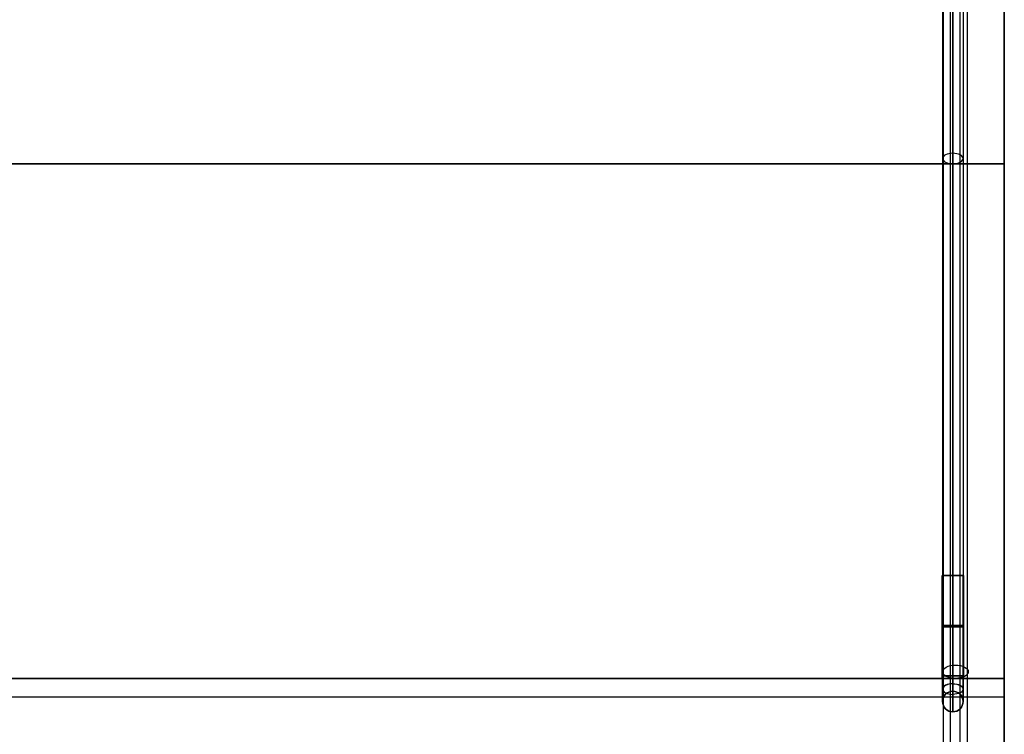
# Model space of a CAD drawing. Header units: millimetres. Extents: x -417 to 417, y -220 to 218.
# Tile 14 of 21: x 209 to 400, y -17 to 122. Entities that reach past the tile are written whole.
import ezdxf

# ---------------------------------------------------------------- set-up
doc = ezdxf.new("R2010")
doc.units = ezdxf.units.MM
doc.layers.add('Défaut', color=7, linetype='Continuous', true_color=0x000000)

msp = doc.modelspace()

# ---------------------------------------------------------------- linework, layer by layer
at = {"layer": 'Défaut'}
for p, q in [((388.18, -215.16, 306.33), (388.18, 204.78, 558.66)), ((389.58, -213.48, 303.55), (389.58, 206.46, 555.88)), ((392.82, -214.21, 304.75), (392.82, 205.73, 557.08)), ((391.42, -215.88, 307.53), (391.42, 204.06, 559.86)), ((388, 198.14, 934.14), (388, -8.08, 810.24)), ((388, 198.14, 1129.14), (388, -8.08, 1005.24)), ((390, 197.11, 935.85), (390, -9.11, 811.95)), ((390, 197.11, 1130.85), (390, -9.11, 1006.95)), ((392, 198.14, 934.14), (392, -8.08, 810.24)), ((392, 198.14, 1129.14), (392, -8.08, 1005.24)), ((400, -6, 773), (400, 194, 773)), ((400, -6, 968), (400, 194, 968)), ((400, 190.39, 258), (400, -209.61, 258)), ((390, 119.67, 889.33), (390, -9.11, 811.95)), ((390, 119.67, 1084.33), (390, -9.11, 1006.95)), ((400, 94, 781), (-400, 94, 781)), ((-400, 94, 765), (400, 94, 765)), ((400, 94, 976), (-400, 94, 976)), ((-400, 94, 960), (400, 94, 960)), ((400, 94, 765), (400, 94, 781)), ((400, 94, 960), (400, 94, 976)), ((390, 47.4, 841.24), (390, -7.05, 808.52)), ((390, 47.4, 1036.24), (390, -7.05, 1003.52)), ((392.05, 14, 773), (387.95, 14, 773)), ((392.05, 14, 968), (387.95, 14, 968)), ((388, -5.5, 772.95), (388, 14, 772.95)), ((388, 14, 772.95), (392, 14, 772.95)), ((388, -5.5, 967.95), (388, 14, 967.95)), ((388, 14, 967.95), (392, 14, 967.95)), ((390, 14, 770.95), (390, 14, 774.95)), ((390, 14, 770.95), (390, -6, 770.95)), ((390, 14, 770.95), (390, 14, 775.05)), ((390, 14, 775.05), (390, -6, 775.05)), ((390, 14, 965.95), (390, 14, 969.95)), ((390, 14, 965.95), (390, -6, 965.95)), ((390, 14, 965.95), (390, 14, 970.05)), ((390, 14, 970.05), (390, -6, 970.05)), ((392, -5.5, 772.95), (392, 14, 772.95)), ((392, -5.5, 967.95), (392, 14, 967.95)), ((387.95, -6, 773), (-387.95, -6, 773)), ((387.95, -6, 968), (-387.95, -6, 968)), ((400, -6, 773), (392.05, -6, 773)), ((400, -6, 968), (392.05, -6, 968)), ((388, -10.5, 805.95), (388, -10.5, 777.95)), ((388, -10.5, 1000.95), (388, -10.5, 972.95)), ((392, -10.5, 805.95), (392, -10.5, 777.95)), ((392, -10.5, 1000.95), (392, -10.5, 972.95)), ((400, -9.61, 266), (400, -9.61, 250))]:
    msp.add_line(p, q, dxfattribs=at)
at = {"layer": 'Défaut', "extrusion": (-1.81899e-12, 0.857167, 0.515038)}
msp.add_circle((-390.5, 372.47, 218.31), 2.5, dxfattribs=at)
at = {"layer": 'Défaut', "extrusion": (0, 0.857179, 0.515019)}
for centre, start, end in [((-390, 698.68, 530.65), 270, 90), ((-390, 865.83, 631.08), 270, 90), ((-390, 698.68, 530.65), 90, 270), ((-390, 865.83, 631.08), 90, 270), ((-390, 698.68, 410.37), 270, 90), ((-390, 865.83, 510.79), 270, 90)]:
    msp.add_arc(centre, 2, start, end, dxfattribs=at)
at = {"layer": 'Défaut', "extrusion": (0, 1, 0)}
for centre, start, end in [((-390, 772.95, 14), 270, 90), ((-390, 967.95, 14), 270, 90), ((-390, 772.95, 14), 90, 270), ((-390, 967.95, 14), 90, 270), ((-390, 772.95, -5.5), 270, 90), ((-390, 967.95, -5.5), 270, 90), ((-390, 772.95, -5.5), 90, 270), ((-390, 967.95, -5.5), 90, 270)]:
    msp.add_arc(centre, 2, start, end, dxfattribs=at)
at = {"layer": 'Défaut', "extrusion": (0, -1, 0)}
for centre, radius, start, end in [((390, 773, -4), 2.05, 180, 0), ((390, 773, -4), 2.05, 0, 180), ((390, 968, -4), 2.05, 180, 0), ((390, 968, -4), 2.05, 0, 180), ((390, 772.95, -4.25), 2, 90, 270), ((390, 967.95, -4.25), 2, 90, 270), ((390, 772.95, -4.25), 2, 270, 90), ((390, 967.95, -4.25), 2, 270, 90)]:
    msp.add_arc(centre, radius, start, end, dxfattribs=at)
at = {"layer": 'Défaut', "extrusion": (1, 0, 0)}
for centre, radius, start, end in [((-5.5, 777.95, 388), 5, 180, 270), ((-5.5, 972.95, 388), 5, 180, 270), ((-5.5, 777.95, 390), 7, 180, 270), ((-5.5, 972.95, 390), 7, 180, 270), ((-5.5, 777.95, 392), 5, 180, 270), ((-5.5, 972.95, 392), 5, 180, 270), ((-5.5, 805.95, 388), 5, 120.9987, 180), ((-5.5, 1000.95, 388), 5, 120.9987, 180), ((-5.5, 805.95, 390), 7, 120.9987, 180), ((-5.5, 1000.95, 390), 7, 120.9987, 180), ((-5.5, 805.95, 392), 5, 120.9987, 180), ((-5.5, 1000.95, 392), 5, 120.9987, 180)]:
    msp.add_arc(centre, radius, start, end, dxfattribs=at)
at = {"layer": 'Défaut', "extrusion": (-1, 0, 0)}
for centre, start, end in [((5.5, 777.95, -390), 270, 0), ((5.5, 972.95, -390), 270, 0), ((5.5, 805.95, -390), 0, 59.0013), ((5.5, 1000.95, -390), 0, 59.0013)]:
    msp.add_arc(centre, 3, start, end, dxfattribs=at)
at = {"layer": 'Défaut', "extrusion": (0, -0.857179, -0.515019)}
for centre in [(390, 698.68, -410.37), (390, 865.83, -510.79)]:
    msp.add_arc(centre, 2, 270, 90, dxfattribs=at)
at = {"layer": 'Défaut'}
for centre, start, end in [((390, -10.5, 777.95), 90, 270), ((390, -10.5, 791.95), 90, 270), ((390, -10.5, 972.95), 90, 270), ((390, -10.5, 986.95), 90, 270), ((390, -10.5, 805.95), 270, 90), ((390, -10.5, 791.95), 270, 90), ((390, -10.5, 1000.95), 270, 90), ((390, -10.5, 986.95), 270, 90)]:
    msp.add_arc(centre, 2, start, end, dxfattribs=at)
at = {"layer": 'Défaut', "extrusion": (0, 0, -1)}
for centre, start, end in [((-390, -10.5, -805.95), 270, 90), ((-390, -10.5, -1000.95), 270, 90), ((-390, -10.5, -777.95), 90, 270), ((-390, -10.5, -972.95), 90, 270)]:
    msp.add_arc(centre, 2, start, end, dxfattribs=at)
at = {"layer": 'Défaut'}
for points in [[(390, 199.17, 932.42), (390, 96.06, 870.47), (390, -7.05, 808.52)], [(390, 199.17, 1127.42), (390, 96.06, 1065.47), (390, -7.05, 1003.52)], [(390, -9.11, 811.95), (390, 94, 873.9), (390, 197.11, 935.85)], [(390, -9.11, 1006.95), (390, 94, 1068.9), (390, 197.11, 1130.85)], [(400, -6, 765), (400, 94, 765), (400, 194, 765)], [(400, 194, 781), (400, 94, 781), (400, -6, 781)], [(400, -6, 960), (400, 94, 960), (400, 194, 960)], [(400, 194, 976), (400, 94, 976), (400, -6, 976)], [(400, 190.39, 266), (400, -9.61, 266), (400, -209.61, 266)], [(400, -209.61, 250), (400, -9.61, 250), (400, 190.39, 250)], [(387.95, -6, 773), (387.95, 4, 773), (387.95, 14, 773)], [(387.95, -6, 968), (387.95, 4, 968), (387.95, 14, 968)], [(390, -5.5, 774.95), (390, 4.25, 774.95), (390, 14, 774.95)], [(390, 14, 770.95), (390, 4.25, 770.95), (390, -5.5, 770.95)], [(390, -5.5, 969.95), (390, 4.25, 969.95), (390, 14, 969.95)], [(390, 14, 965.95), (390, 4.25, 965.95), (390, -5.5, 965.95)], [(392.05, 14, 773), (392.05, 4, 773), (392.05, -6, 773)], [(392.05, 14, 968), (392.05, 4, 968), (392.05, -6, 968)], [(-400, -6, 765), (0, -6, 765), (400, -6, 765)], [(400, -6, 781), (0, -6, 781), (-400, -6, 781)], [(-400, -6, 960), (0, -6, 960), (400, -6, 960)], [(400, -6, 976), (0, -6, 976), (-400, -6, 976)], [(400, -6, 781), (400, -6, 773), (400, -6, 765)], [(400, -6, 976), (400, -6, 968), (400, -6, 960)], [(390, -8.5, 805.95), (390, -8.5, 791.95), (390, -8.5, 777.95)], [(390, -8.5, 1000.95), (390, -8.5, 986.95), (390, -8.5, 972.95)], [(-400, -9.61, 266), (0, -9.61, 266), (400, -9.61, 266)], [(-400, -9.61, 250), (0, -9.61, 250), (400, -9.61, 250)], [(390, -12.5, 777.95), (390, -12.5, 791.95), (390, -12.5, 805.95)], [(390, -12.5, 972.95), (390, -12.5, 986.95), (390, -12.5, 1000.95)]]:
    msp.add_open_spline(points, degree=2, dxfattribs=at)
for points in [[(387.95, 14, 773), (387.95, 14, 770.95), (390, 14, 770.95), (392.05, 14, 770.95), (392.05, 14, 773)], [(392.05, 14, 773), (392.05, 14, 775.05), (390, 14, 775.05), (387.95, 14, 775.05), (387.95, 14, 773)], [(387.95, 14, 968), (387.95, 14, 965.95), (390, 14, 965.95), (392.05, 14, 965.95), (392.05, 14, 968)], [(392.05, 14, 968), (392.05, 14, 970.05), (390, 14, 970.05), (387.95, 14, 970.05), (387.95, 14, 968)], [(392.05, -6, 773), (392.05, -6, 770.95), (390, -6, 770.95), (387.95, -6, 770.95), (387.95, -6, 773)], [(387.95, -6, 773), (387.95, -6, 775.05), (390, -6, 775.05), (392.05, -6, 775.05), (392.05, -6, 773)], [(392.05, -6, 968), (392.05, -6, 965.95), (390, -6, 965.95), (387.95, -6, 965.95), (387.95, -6, 968)], [(387.95, -6, 968), (387.95, -6, 970.05), (390, -6, 970.05), (392.05, -6, 970.05), (392.05, -6, 968)]]:
    msp.add_rational_spline(points, [1, 0.707106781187, 1, 0.707106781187, 1], degree=2, knots=[-8.2, -8.2, -8.2, -4.1, -4.1, 0, 0, 0], dxfattribs=at)

doc.saveas('drawing.dxf')
